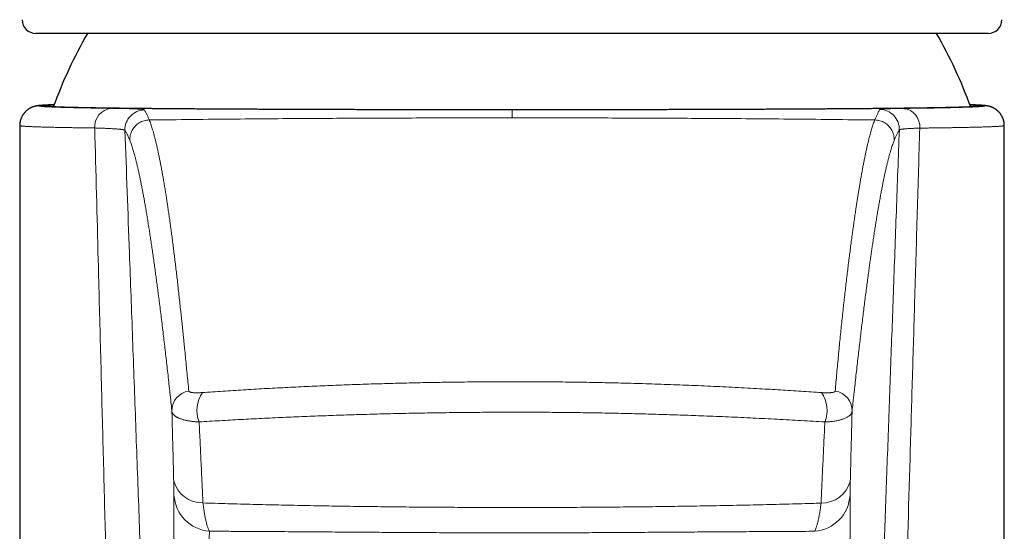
# Model space of a CAD drawing. Header units: millimetres. Extents: x 8 to 674, y 12 to 492.
# Tile 16 of 24: x 326 to 377, y 429 to 455. Entities that reach past the tile are written whole.
import ezdxf

# ---------------------------------------------------------------- set-up
doc = ezdxf.new("R2010")
doc.units = ezdxf.units.MM

msp = doc.modelspace()

# ---------------------------------------------------------------- linework, layer by layer
at = {"color": 7, "linetype": 'Continuous', "lineweight": 30}
for p, q in [((351.5, 454.568), (327.324, 454.568)), ((375.676, 454.568), (351.5, 454.568)), ((330.94, 450.762), (331.145, 450.76)), ((371.391, 450.754), (371.623, 450.757)), ((326.5, 449.882), (326.5, 318.068)), ((376.5, 318.068), (376.5, 449.882)), ((376.5, 449.882), (376.5, 449.882))]:
    msp.add_line(p, q, dxfattribs=at)
for centre, radius, start, end in [((327.324, 455.268), 0.7, 180.4027, 270), ((375.676, 455.268), 0.7, 270, 359.5973), ((351.5, 442.318), 24.8, 150.399, 159.9216), ((351.5, 442.318), 24.8, 20.0776, 29.601)]:
    msp.add_arc(centre, radius, start, end, dxfattribs=at)
at = {"color": 252, "linetype": 'Continuous', "lineweight": 0}
for centre, radius, start, end in [((331.249, 449.824), 0.941, 96.3617, 183.9325), ((332.844, 449.678), 1, 90.7392, 182.0383), ((370.17, 449.7), 1, 357.9601, 89.267), ((371.275, 449.826), 0.935, 355.5583, 82.8429), ((335.222, 435.408), 0.994, 97.8495, 181.5227), ((337.079, 435.418), 1.581, 145.3312, 202.0164), ((365.922, 435.413), 1.58, 338.0228, 34.798), ((367.778, 435.405), 0.994, 358.4715, 82.3696), ((335.794, 432.238), 1.529, 195.6337, 270.2838), ((367.222, 432.207), 1.508, 269.081, 344.9916), ((336.285, 431.219), 1.954, 183.2823, 265.4878), ((366.719, 431.212), 1.95, 274.4596, 356.7389)]:
    msp.add_arc(centre, radius, start, end, dxfattribs=at)
at = {"color": 7, "linetype": 'Continuous', "lineweight": 30}
for points, knots in [([(328.247, 450.94), (328.235, 450.939), (328.202, 450.938), (328.149, 450.936), (328.09, 450.934), (328.033, 450.932), (327.978, 450.93), (327.924, 450.927), (327.873, 450.925), (327.823, 450.922), (327.776, 450.92), (327.729, 450.917), (327.684, 450.914), (327.64, 450.911), (327.596, 450.908), (327.55, 450.904), (327.506, 450.9), (327.466, 450.895), (327.434, 450.891), (327.408, 450.887), (327.384, 450.884), (327.362, 450.88), (327.341, 450.876), (327.321, 450.872), (327.301, 450.868), (327.282, 450.863), (327.263, 450.858), (327.243, 450.853), (327.224, 450.847), (327.204, 450.841), (327.183, 450.834), (327.163, 450.827), (327.142, 450.819), (327.12, 450.81), (327.098, 450.8), (327.075, 450.789), (327.051, 450.778), (327.027, 450.765), (327.001, 450.751), (326.975, 450.735), (326.948, 450.717), (326.919, 450.698), (326.889, 450.676), (326.86, 450.652), (326.829, 450.625), (326.8, 450.597), (326.77, 450.567), (326.743, 450.536), (326.716, 450.503), (326.688, 450.467), (326.662, 450.428), (326.636, 450.386), (326.612, 450.342), (326.59, 450.297), (326.57, 450.251), (326.553, 450.204), (326.538, 450.156), (326.525, 450.108), (326.515, 450.059), (326.508, 450.01), (326.503, 449.961), (326.5, 449.918), (326.5, 449.892), (326.5, 449.882)], [0, 0, 0, 0, 0.020124, 0.055299, 0.0906, 0.126054, 0.161696, 0.19757, 0.233729, 0.270248, 0.307221, 0.344804, 0.383093, 0.422203, 0.463075, 0.506775, 0.55596, 0.597918, 0.627459, 0.651552, 0.672429, 0.690283, 0.705822, 0.719536, 0.731782, 0.742825, 0.752872, 0.762085, 0.7706, 0.778526, 0.78596, 0.792983, 0.799669, 0.806081, 0.812279, 0.818315, 0.824238, 0.830093, 0.835922, 0.841751, 0.847611, 0.854203, 0.860213, 0.867009, 0.873233, 0.880285, 0.886723, 0.89325, 0.89985, 0.906511, 0.913977, 0.92149, 0.929009, 0.93652, 0.944013, 0.95148, 0.958918, 0.966323, 0.973694, 0.981031, 0.988334, 0.995603, 1, 1, 1, 1]), ([(351.5, 450.678), (351.336, 450.679), (351.009, 450.679), (350.517, 450.679), (350.026, 450.68), (349.534, 450.68), (349.042, 450.681), (348.55, 450.681), (348.059, 450.682), (347.598, 450.683), (347.167, 450.683), (346.767, 450.684), (346.368, 450.685), (345.97, 450.685), (345.573, 450.686), (345.177, 450.687), (344.781, 450.688), (344.388, 450.689), (343.997, 450.69), (343.602, 450.691), (343.203, 450.692), (342.801, 450.693), (342.402, 450.694), (342.013, 450.695), (341.636, 450.696), (341.268, 450.698), (340.904, 450.699), (340.543, 450.7), (340.183, 450.701), (339.827, 450.703), (339.474, 450.704), (339.131, 450.706), (338.798, 450.707), (338.475, 450.709), (338.154, 450.71), (337.837, 450.712), (337.524, 450.713), (337.213, 450.715), (336.906, 450.716), (336.575, 450.718), (336.222, 450.72), (335.847, 450.722), (335.479, 450.725), (335.117, 450.727), (334.761, 450.73), (334.412, 450.732), (334.07, 450.735), (333.771, 450.737), (333.514, 450.739), (333.296, 450.741), (333.081, 450.743), (332.87, 450.745), (332.662, 450.747), (332.456, 450.749), (332.251, 450.752), (332.048, 450.754), (331.85, 450.756), (331.655, 450.758), (331.464, 450.761), (331.252, 450.763), (331.02, 450.767), (330.772, 450.77), (330.533, 450.774), (330.303, 450.777), (330.081, 450.781), (329.867, 450.785), (329.663, 450.789), (329.49, 450.793), (329.343, 450.796), (329.221, 450.799), (329.104, 450.802), (328.991, 450.805), (328.882, 450.808), (328.777, 450.811), (328.675, 450.814), (328.576, 450.817), (328.483, 450.821), (328.394, 450.824), (328.311, 450.827), (328.221, 450.831), (328.128, 450.835), (328.035, 450.84), (327.951, 450.845), (327.878, 450.85), (327.815, 450.855), (327.761, 450.86), (327.718, 450.865), (327.689, 450.869), (327.67, 450.873), (327.658, 450.877), (327.651, 450.88), (327.649, 450.884), (327.652, 450.887), (327.659, 450.89), (327.671, 450.894), (327.689, 450.897), (327.711, 450.901), (327.739, 450.904), (327.772, 450.908), (327.812, 450.911), (327.863, 450.915), (327.924, 450.919), (327.993, 450.923), (328.068, 450.927), (328.149, 450.931), (328.208, 450.933), (328.242, 450.935), (328.245, 450.935)], [0, 0, 0, 0, 0.011482, 0.022965, 0.034466, 0.045968, 0.057529, 0.069091, 0.080672, 0.092253, 0.101783, 0.111315, 0.120847, 0.130379, 0.139908, 0.149509, 0.159111, 0.168714, 0.178317, 0.187917, 0.197962, 0.208007, 0.218066, 0.228124, 0.237581, 0.247039, 0.256497, 0.265954, 0.275455, 0.284957, 0.294459, 0.303959, 0.312932, 0.321906, 0.33088, 0.339853, 0.348863, 0.357874, 0.366886, 0.375896, 0.387382, 0.398868, 0.410373, 0.421879, 0.433444, 0.445009, 0.456594, 0.468179, 0.476003, 0.483828, 0.491653, 0.499492, 0.507331, 0.515169, 0.523279, 0.53139, 0.539499, 0.547625, 0.555751, 0.563876, 0.575362, 0.586848, 0.598354, 0.609859, 0.621424, 0.632989, 0.644574, 0.65616, 0.663984, 0.671809, 0.679634, 0.687473, 0.695312, 0.703151, 0.711261, 0.719371, 0.727481, 0.735606, 0.743732, 0.751858, 0.763348, 0.774838, 0.786347, 0.797857, 0.809426, 0.820996, 0.832585, 0.844174, 0.852002, 0.85983, 0.867658, 0.875499, 0.883341, 0.891183, 0.899296, 0.907409, 0.915522, 0.923651, 0.93178, 0.939909, 0.949953, 0.959997, 0.970055, 0.980112, 0.989568, 0.999026, 1, 1, 1, 1]), ([(374.754, 450.935), (374.759, 450.935), (374.796, 450.933), (374.859, 450.93), (374.943, 450.927), (375.018, 450.923), (375.085, 450.919), (375.143, 450.915), (375.193, 450.911), (375.236, 450.907), (375.272, 450.903), (375.302, 450.899), (375.324, 450.895), (375.34, 450.891), (375.349, 450.887), (375.351, 450.883), (375.347, 450.879), (375.336, 450.875), (375.32, 450.871), (375.297, 450.867), (375.268, 450.863), (375.233, 450.859), (375.187, 450.855), (375.13, 450.85), (375.058, 450.845), (374.976, 450.841), (374.884, 450.836), (374.781, 450.831), (374.668, 450.826), (374.546, 450.822), (374.427, 450.817), (374.317, 450.814), (374.217, 450.811), (374.112, 450.808), (374.004, 450.805), (373.89, 450.802), (373.771, 450.799), (373.646, 450.796), (373.515, 450.793), (373.379, 450.79), (373.238, 450.787), (373.092, 450.785), (372.922, 450.781), (372.723, 450.778), (372.494, 450.774), (372.256, 450.771), (372.009, 450.767), (371.752, 450.763), (371.486, 450.76), (371.211, 450.757), (370.958, 450.754), (370.731, 450.751), (370.531, 450.749), (370.327, 450.747), (370.119, 450.745), (369.908, 450.743), (369.69, 450.741), (369.466, 450.739), (369.236, 450.737), (369.002, 450.735), (368.764, 450.734), (368.522, 450.732), (368.257, 450.73), (367.968, 450.728), (367.654, 450.726), (367.335, 450.724), (367.017, 450.722), (366.701, 450.72), (366.387, 450.718), (366.068, 450.716), (365.745, 450.714), (365.417, 450.713), (365.085, 450.711), (364.749, 450.71), (364.415, 450.708), (364.084, 450.707), (363.756, 450.705), (363.425, 450.704), (363.09, 450.703), (362.752, 450.701), (362.411, 450.7), (362.066, 450.699), (361.706, 450.698), (361.329, 450.696), (360.935, 450.695), (360.539, 450.694), (360.147, 450.693), (359.76, 450.692), (359.379, 450.691), (358.996, 450.69), (358.61, 450.689), (358.221, 450.688), (357.83, 450.687), (357.437, 450.686), (357.05, 450.685), (356.668, 450.685), (356.292, 450.684), (355.915, 450.683), (355.537, 450.683), (355.157, 450.682), (354.775, 450.682), (354.393, 450.681), (353.999, 450.681), (353.593, 450.68), (353.176, 450.68), (352.758, 450.679), (352.339, 450.679), (351.92, 450.679), (351.64, 450.679), (351.5, 450.678)], [0, 0, 0, 0, 0.001407, 0.01145, 0.021494, 0.031551, 0.041607, 0.051063, 0.060519, 0.069976, 0.079431, 0.08893, 0.098431, 0.107931, 0.117431, 0.126402, 0.135374, 0.144346, 0.153318, 0.162326, 0.171336, 0.180346, 0.189355, 0.200841, 0.212327, 0.223833, 0.235339, 0.246904, 0.25847, 0.270055, 0.281641, 0.289466, 0.297291, 0.305116, 0.312955, 0.320794, 0.328633, 0.336743, 0.344854, 0.352964, 0.36109, 0.369216, 0.377342, 0.388828, 0.400314, 0.41182, 0.423325, 0.43489, 0.446455, 0.458041, 0.469626, 0.477451, 0.485276, 0.493101, 0.500939, 0.508779, 0.516617, 0.524727, 0.532838, 0.540948, 0.549073, 0.557199, 0.565325, 0.57537, 0.585415, 0.595473, 0.605531, 0.614987, 0.624445, 0.633903, 0.64336, 0.65286, 0.662362, 0.671864, 0.681364, 0.690337, 0.69931, 0.708284, 0.717256, 0.726266, 0.735277, 0.744288, 0.753298, 0.763343, 0.773388, 0.783446, 0.793504, 0.80296, 0.812418, 0.821876, 0.831332, 0.840832, 0.850334, 0.859836, 0.869336, 0.878309, 0.887282, 0.896256, 0.905228, 0.914238, 0.923249, 0.93226, 0.94127, 0.951044, 0.96082, 0.970594, 0.980396, 0.990198, 1, 1, 1, 1]), ([(376.5, 449.882), (376.5, 449.897), (376.499, 449.929), (376.496, 449.977), (376.49, 450.025), (376.482, 450.072), (376.472, 450.119), (376.46, 450.165), (376.445, 450.21), (376.429, 450.254), (376.41, 450.297), (376.39, 450.339), (376.368, 450.379), (376.345, 450.418), (376.32, 450.455), (376.294, 450.491), (376.267, 450.524), (376.24, 450.556), (376.211, 450.586), (376.182, 450.614), (376.154, 450.64), (376.125, 450.664), (376.096, 450.686), (376.069, 450.706), (376.041, 450.725), (376.015, 450.741), (375.989, 450.756), (375.964, 450.77), (375.94, 450.783), (375.916, 450.794), (375.893, 450.804), (375.871, 450.813), (375.85, 450.822), (375.829, 450.83), (375.809, 450.837), (375.789, 450.843), (375.77, 450.849), (375.751, 450.854), (375.732, 450.86), (375.713, 450.864), (375.694, 450.869), (375.675, 450.873), (375.656, 450.877), (375.636, 450.88), (375.615, 450.884), (375.592, 450.887), (375.567, 450.891), (375.537, 450.895), (375.497, 450.899), (375.452, 450.904), (375.404, 450.908), (375.36, 450.911), (375.315, 450.914), (375.268, 450.917), (375.219, 450.92), (375.169, 450.923), (375.117, 450.925), (375.065, 450.928), (375.01, 450.93), (374.953, 450.932), (374.895, 450.935), (374.835, 450.937), (374.787, 450.939), (374.759, 450.94), (374.752, 450.94)], [0, 0, 0, 0, 0.0068518, 0.0140426, 0.0212018, 0.0283299, 0.035427, 0.0424931, 0.0495278, 0.0565301, 0.0634987, 0.0704312, 0.0773247, 0.0841748, 0.090976, 0.0977213, 0.1044024, 0.1110097, 0.1175334, 0.1239641, 0.1302945, 0.1365214, 0.1426467, 0.1486789, 0.1546332, 0.1605317, 0.1664026, 0.1722794, 0.1781895, 0.184172, 0.1902712, 0.1965354, 0.2030165, 0.2097714, 0.2168622, 0.2243577, 0.2323356, 0.240884, 0.2501053, 0.26012, 0.2710733, 0.2831436, 0.2965567, 0.3116079, 0.3286998, 0.3484131, 0.3716532, 0.4000047, 0.436821, 0.4921895, 0.5368204, 0.5779581, 0.6168058, 0.657975, 0.6974775, 0.7355096, 0.772886, 0.8097131, 0.8461294, 0.8822325, 0.9180938, 0.9537676, 0.9892968, 1, 1, 1, 1])]:
    msp.add_open_spline(points, degree=3, knots=knots, dxfattribs=at)
at = {"color": 252, "linetype": 'Continuous', "lineweight": 0}
for points, knots in [([(328.247, 450.939), (328.234, 450.939), (328.193, 450.938), (328.129, 450.935), (328.053, 450.932), (327.982, 450.929), (327.915, 450.926), (327.851, 450.923), (327.793, 450.92), (327.74, 450.916), (327.692, 450.913), (327.643, 450.909), (327.596, 450.905), (327.554, 450.9), (327.522, 450.895), (327.501, 450.89), (327.489, 450.885), (327.488, 450.879), (327.497, 450.874), (327.515, 450.87), (327.537, 450.866), (327.561, 450.862), (327.59, 450.859), (327.623, 450.855), (327.661, 450.852), (327.704, 450.848), (327.753, 450.845), (327.807, 450.841), (327.867, 450.838), (327.931, 450.835), (328.001, 450.831), (328.086, 450.827), (328.188, 450.823), (328.312, 450.818), (328.446, 450.814), (328.59, 450.809), (328.744, 450.805), (328.908, 450.8), (329.082, 450.796), (329.257, 450.792), (329.43, 450.788), (329.601, 450.784), (329.78, 450.781), (329.965, 450.778), (330.157, 450.774), (330.351, 450.771), (330.545, 450.768), (330.739, 450.765), (330.873, 450.763), (330.94, 450.762)], [0, 0, 0, 0, 0.007995, 0.025711, 0.043427, 0.061143, 0.07947, 0.097799, 0.116126, 0.134489, 0.152852, 0.171215, 0.197164, 0.223113, 0.249106, 0.275099, 0.301226, 0.327354, 0.353527, 0.379699, 0.397377, 0.415055, 0.432733, 0.450442, 0.468152, 0.485862, 0.504184, 0.522507, 0.54083, 0.559187, 0.577545, 0.595903, 0.621849, 0.647795, 0.673786, 0.699776, 0.725901, 0.752026, 0.778196, 0.804366, 0.826669, 0.848974, 0.871277, 0.893643, 0.916012, 0.938378, 0.958911, 0.979445, 1, 1, 1, 1]), ([(331.145, 450.76), (331.195, 450.759), (331.296, 450.758), (331.439, 450.755), (331.576, 450.753), (331.707, 450.75), (331.831, 450.747), (331.949, 450.744), (332.06, 450.741), (332.165, 450.737), (332.264, 450.734), (332.357, 450.73), (332.442, 450.725), (332.519, 450.721), (332.587, 450.716), (332.648, 450.712), (332.699, 450.707), (332.743, 450.701), (332.779, 450.696), (332.806, 450.69), (332.825, 450.684), (332.829, 450.68), (332.831, 450.678)], [0, 0, 0, 0, 0.047621, 0.095259, 0.142896, 0.190518, 0.238667, 0.286833, 0.334998, 0.383147, 0.433675, 0.484223, 0.53477, 0.585299, 0.636227, 0.687156, 0.737303, 0.78745, 0.840576, 0.893725, 0.946874, 1, 1, 1, 1]), ([(332.831, 450.678), (332.842, 450.661), (332.862, 450.629), (332.892, 450.575), (332.923, 450.517), (332.954, 450.456), (332.985, 450.39), (333.016, 450.32), (333.047, 450.247), (333.069, 450.195), (333.079, 450.168)], [0, 0, 0, 0, 0.124997, 0.249993, 0.374991, 0.499989, 0.624991, 0.749993, 0.874997, 1, 1, 1, 1]), ([(351.5, 450.678), (351.5, 450.62), (351.5, 450.504), (351.5, 450.351), (351.5, 450.274)], [0, 0, 0, 0, 0.50154, 1, 1, 1, 1]), ([(369.921, 450.168), (369.932, 450.196), (369.954, 450.252), (369.988, 450.329), (370.021, 450.402), (370.054, 450.471), (370.086, 450.535), (370.119, 450.595), (370.151, 450.65), (370.172, 450.684), (370.183, 450.7)], [0, 0, 0, 0, 0.1249962, 0.2499925, 0.3749902, 0.499988, 0.6249903, 0.7499925, 0.8749963, 1, 1, 1, 1]), ([(370.183, 450.7), (370.185, 450.702), (370.189, 450.705), (370.206, 450.71), (370.232, 450.714), (370.268, 450.718), (370.313, 450.722), (370.367, 450.726), (370.431, 450.73), (370.504, 450.733), (370.585, 450.737), (370.674, 450.74), (370.771, 450.743), (370.877, 450.745), (370.992, 450.748), (371.117, 450.75), (371.249, 450.752), (371.344, 450.753), (371.391, 450.754)], [0, 0, 0, 0, 0.061994, 0.124029, 0.186064, 0.248059, 0.311396, 0.374776, 0.438155, 0.501492, 0.563125, 0.624799, 0.686472, 0.748105, 0.811058, 0.874053, 0.937048, 1, 1, 1, 1]), ([(371.623, 450.757), (371.699, 450.758), (371.851, 450.76), (372.07, 450.762), (372.284, 450.766), (372.492, 450.769), (372.693, 450.772), (372.889, 450.775), (373.078, 450.778), (373.26, 450.782), (373.436, 450.785), (373.606, 450.789), (373.777, 450.792), (373.949, 450.796), (374.12, 450.801), (374.282, 450.805), (374.434, 450.81), (374.576, 450.814), (374.709, 450.819), (374.832, 450.824), (374.933, 450.828), (375.015, 450.832), (375.081, 450.835), (375.142, 450.839), (375.199, 450.842), (375.251, 450.845), (375.299, 450.849), (375.342, 450.852), (375.381, 450.856), (375.415, 450.859), (375.444, 450.863), (375.468, 450.866), (375.489, 450.871), (375.505, 450.875), (375.512, 450.88), (375.51, 450.885), (375.497, 450.89), (375.473, 450.895), (375.44, 450.9), (375.396, 450.905), (375.344, 450.91), (375.288, 450.914), (375.229, 450.918), (375.162, 450.922), (375.089, 450.926), (375.008, 450.93), (374.921, 450.933), (374.836, 450.937), (374.777, 450.939), (374.752, 450.939)], [0, 0, 0, 0, 0.0210806, 0.0421871, 0.0632936, 0.0844782, 0.1056628, 0.1268736, 0.1480844, 0.1694012, 0.1907181, 0.2120616, 0.2334052, 0.2582765, 0.2831478, 0.3080616, 0.3329753, 0.358018, 0.3830608, 0.4081468, 0.4332329, 0.4501769, 0.4671216, 0.4840656, 0.5010398, 0.5180148, 0.5349889, 0.5525514, 0.5701148, 0.5876773, 0.6052734, 0.6228705, 0.6404666, 0.6653388, 0.6902111, 0.7151258, 0.7400405, 0.765084, 0.7901274, 0.8152142, 0.8403009, 0.860944, 0.8815916, 0.9022407, 0.9228883, 0.9435314, 0.9643273, 0.9851278, 1, 1, 1, 1]), ([(333.079, 450.167), (334.529, 450.184), (337.428, 450.216), (341.408, 450.246), (345.018, 450.264), (348.259, 450.273), (350.42, 450.274), (351.5, 450.274)], [0, 0, 0, 0, 0.236102, 0.472213, 0.648145, 0.824075, 1, 1, 1, 1]), ([(333.079, 450.167), (333.079, 450.167), (333.092, 450.135), (333.117, 450.069), (333.155, 449.962), (333.194, 449.848), (333.232, 449.725), (333.271, 449.595), (333.31, 449.458), (333.349, 449.312), (333.388, 449.159), (333.427, 448.998), (333.467, 448.83), (333.506, 448.653), (333.546, 448.47), (333.586, 448.278), (333.626, 448.079), (333.667, 447.872), (333.707, 447.657), (333.748, 447.435), (333.788, 447.205), (333.829, 446.967), (333.87, 446.725), (333.91, 446.479), (333.949, 446.23), (333.988, 445.974), (334.028, 445.711), (334.067, 445.44), (334.107, 445.163), (334.146, 444.879), (334.186, 444.588), (334.226, 444.29), (334.265, 443.985), (334.305, 443.673), (334.345, 443.354), (334.385, 443.028), (334.425, 442.694), (334.465, 442.354), (334.505, 442.007), (334.545, 441.652), (334.586, 441.291), (334.626, 440.922), (334.665, 440.568), (334.701, 440.228), (334.735, 439.904), (334.769, 439.576), (334.804, 439.242), (334.838, 438.904), (334.876, 438.538), (334.915, 438.142), (334.957, 437.716), (335, 437.283), (335.043, 436.842), (335.072, 436.543), (335.086, 436.393)], [0, 0, 0, 0, 0, 0.020485, 0.040971, 0.061456, 0.081941, 0.102426, 0.122914, 0.143403, 0.163892, 0.18438, 0.204869, 0.22535, 0.245832, 0.266314, 0.286795, 0.307277, 0.327797, 0.348318, 0.368839, 0.38936, 0.40988, 0.429546, 0.449213, 0.468879, 0.488545, 0.508211, 0.527877, 0.547543, 0.567209, 0.586876, 0.606542, 0.62622, 0.645899, 0.665577, 0.685256, 0.704934, 0.724601, 0.744268, 0.763934, 0.783601, 0.803268, 0.819658, 0.836049, 0.852439, 0.868827, 0.885214, 0.901601, 0.921281, 0.940961, 0.960641, 0.98032, 1, 1, 1, 1]), ([(351.5, 450.274), (352.58, 450.274), (354.741, 450.273), (357.982, 450.264), (361.592, 450.246), (365.572, 450.217), (368.471, 450.184), (369.921, 450.167)], [0, 0, 0, 0, 0.175927, 0.351856, 0.527784, 0.763892, 1, 1, 1, 1]), ([(367.91, 436.39), (367.924, 436.545), (367.951, 436.854), (367.992, 437.309), (368.034, 437.756), (368.076, 438.197), (368.118, 438.63), (368.16, 439.055), (368.203, 439.473), (368.245, 439.884), (368.288, 440.287), (368.331, 440.683), (368.374, 441.072), (368.417, 441.453), (368.46, 441.827), (368.503, 442.193), (368.547, 442.552), (368.59, 442.903), (368.633, 443.247), (368.676, 443.584), (368.719, 443.913), (368.762, 444.23), (368.804, 444.535), (368.845, 444.829), (368.885, 445.115), (368.926, 445.395), (368.964, 445.652), (369, 445.889), (369.034, 446.106), (369.067, 446.317), (369.1, 446.524), (369.133, 446.726), (369.169, 446.936), (369.206, 447.153), (369.245, 447.376), (369.284, 447.591), (369.323, 447.8), (369.361, 448.001), (369.4, 448.195), (369.438, 448.382), (369.476, 448.562), (369.514, 448.735), (369.552, 448.901), (369.589, 449.059), (369.627, 449.211), (369.664, 449.355), (369.701, 449.492), (369.738, 449.623), (369.775, 449.746), (369.811, 449.862), (369.848, 449.971), (369.884, 450.073), (369.909, 450.137), (369.921, 450.167), (369.921, 450.167)], [0, 0, 0, 0, 0.020485, 0.04097, 0.061455, 0.081939, 0.102424, 0.122909, 0.143394, 0.163879, 0.184364, 0.204849, 0.225333, 0.245818, 0.266303, 0.286788, 0.307273, 0.327791, 0.34831, 0.368829, 0.389347, 0.409866, 0.429533, 0.4492, 0.468867, 0.488534, 0.508201, 0.524592, 0.540983, 0.557373, 0.573761, 0.590148, 0.606536, 0.626216, 0.645896, 0.665575, 0.685255, 0.704935, 0.724602, 0.744268, 0.763935, 0.783602, 0.803269, 0.822935, 0.842602, 0.862269, 0.881936, 0.901603, 0.921282, 0.940961, 0.960641, 0.98032, 1, 1, 1, 1, 1]), ([(330.31, 449.76), (330.227, 449.761), (330.061, 449.763), (329.822, 449.766), (329.59, 449.77), (329.366, 449.773), (329.149, 449.777), (328.952, 449.78), (328.775, 449.783), (328.614, 449.786), (328.46, 449.789), (328.31, 449.793), (328.167, 449.796), (328.033, 449.799), (327.908, 449.802), (327.792, 449.805), (327.681, 449.808), (327.575, 449.811), (327.473, 449.815), (327.384, 449.818), (327.307, 449.82), (327.239, 449.823), (327.175, 449.825), (327.098, 449.828), (327.012, 449.832), (326.921, 449.837), (326.839, 449.841), (326.765, 449.846), (326.701, 449.85), (326.648, 449.855), (326.606, 449.859), (326.573, 449.863), (326.546, 449.867), (326.525, 449.87), (326.51, 449.874), (326.502, 449.878), (326.499, 449.881), (326.5, 449.882), (326.5, 449.882)], [0, 0, 0, 0, 0.033736, 0.067474, 0.10121, 0.135055, 0.168903, 0.202748, 0.230647, 0.258547, 0.286446, 0.314407, 0.342369, 0.37033, 0.395817, 0.421306, 0.446794, 0.472328, 0.497864, 0.523399, 0.542891, 0.562383, 0.581884, 0.601385, 0.63512, 0.668859, 0.702594, 0.736439, 0.770287, 0.804132, 0.832031, 0.859932, 0.88783, 0.915791, 0.943753, 0.971714, 0.997201, 1, 1, 1, 1]), ([(330.942, 425.585), (330.904, 427.04), (330.828, 429.95), (330.714, 434.314), (330.6, 438.679), (330.466, 443.828), (330.369, 447.521), (330.31, 449.76)], [0, 0, 0, 0, 0.18054, 0.3610802, 0.5416205, 0.722161, 1, 1, 1, 1]), ([(331.845, 449.642), (331.843, 449.645), (331.839, 449.649), (331.826, 449.656), (331.809, 449.662), (331.786, 449.668), (331.758, 449.674), (331.725, 449.68), (331.686, 449.685), (331.641, 449.691), (331.591, 449.696), (331.536, 449.702), (331.474, 449.707), (331.406, 449.712), (331.327, 449.718), (331.24, 449.723), (331.143, 449.728), (331.043, 449.733), (330.937, 449.738), (330.825, 449.743), (330.706, 449.747), (330.58, 449.752), (330.449, 449.756), (330.357, 449.759), (330.31, 449.76)], [0, 0, 0, 0, 0.050441, 0.0926, 0.134765, 0.176924, 0.21914, 0.261361, 0.303578, 0.346447, 0.389322, 0.432191, 0.475989, 0.519794, 0.563592, 0.616838, 0.664527, 0.712233, 0.759939, 0.807629, 0.855713, 0.903814, 0.951916, 1, 1, 1, 1]), ([(331.845, 449.642), (331.921, 447.562), (332.05, 444.028), (332.233, 439.038), (332.392, 434.673), (332.552, 430.308), (332.658, 427.398), (332.711, 425.943)], [0, 0, 0, 0, 0.2633223, 0.4474913, 0.6316604, 0.8158301, 1, 1, 1, 1]), ([(332.092, 449.133), (332.082, 449.159), (332.061, 449.212), (332.029, 449.285), (331.998, 449.355), (331.967, 449.42), (331.936, 449.482), (331.906, 449.539), (331.875, 449.593), (331.855, 449.626), (331.845, 449.642)], [0, 0, 0, 0, 0.124996, 0.249994, 0.374991, 0.499991, 0.624991, 0.749994, 0.874997, 1, 1, 1, 1]), ([(370.304, 425.944), (370.351, 427.234), (370.445, 429.812), (370.586, 433.679), (370.727, 437.546), (370.871, 441.5), (371.019, 445.539), (371.119, 448.289), (371.17, 449.665)], [0, 0, 0, 0, 0.163029, 0.326057, 0.489086, 0.652115, 0.826058, 1, 1, 1, 1]), ([(371.17, 449.665), (371.159, 449.648), (371.138, 449.615), (371.105, 449.559), (371.073, 449.499), (371.04, 449.435), (371.007, 449.367), (370.974, 449.294), (370.941, 449.216), (370.919, 449.161), (370.908, 449.133)], [0, 0, 0, 0, 0.1249961, 0.2499932, 0.3749902, 0.4999902, 0.6249902, 0.7499931, 0.8749961, 1, 1, 1, 1]), ([(372.207, 449.754), (372.167, 449.753), (372.088, 449.75), (371.976, 449.746), (371.871, 449.741), (371.772, 449.736), (371.68, 449.731), (371.595, 449.726), (371.517, 449.721), (371.447, 449.715), (371.385, 449.709), (371.331, 449.703), (371.284, 449.697), (371.245, 449.691), (371.214, 449.685), (371.191, 449.678), (371.175, 449.671), (371.171, 449.667), (371.17, 449.665)], [0, 0, 0, 0, 0.061498, 0.122995, 0.184811, 0.246627, 0.309432, 0.372237, 0.435381, 0.498525, 0.560378, 0.62223, 0.684406, 0.746581, 0.809764, 0.872946, 0.936473, 1, 1, 1, 1]), ([(372.207, 449.754), (372.165, 448.328), (372.081, 445.476), (371.959, 441.335), (371.841, 437.331), (371.689, 432.175), (371.575, 428.307), (371.499, 425.729)], [0, 0, 0, 0, 0.178076, 0.356153, 0.517114, 0.678076, 1, 1, 1, 1]), ([(376.5, 449.882), (376.5, 449.882), (376.501, 449.88), (376.497, 449.878), (376.489, 449.874), (376.474, 449.87), (376.455, 449.867), (376.431, 449.863), (376.402, 449.86), (376.365, 449.856), (376.32, 449.852), (376.264, 449.848), (376.201, 449.844), (376.13, 449.84), (376.052, 449.835), (375.971, 449.831), (375.887, 449.828), (375.801, 449.824), (375.711, 449.821), (375.614, 449.818), (375.513, 449.814), (375.407, 449.811), (375.297, 449.808), (375.184, 449.805), (375.066, 449.801), (374.943, 449.798), (374.815, 449.795), (374.672, 449.792), (374.515, 449.789), (374.341, 449.785), (374.159, 449.782), (373.971, 449.779), (373.776, 449.775), (373.573, 449.772), (373.363, 449.769), (373.146, 449.766), (372.922, 449.763), (372.69, 449.76), (372.453, 449.757), (372.289, 449.755), (372.207, 449.754)], [0, 0, 0, 0, 0.003254, 0.028205, 0.053177, 0.07815, 0.102006, 0.125863, 0.149738, 0.173613, 0.202693, 0.231775, 0.260854, 0.290012, 0.319173, 0.348331, 0.373512, 0.398694, 0.423876, 0.449108, 0.474341, 0.499573, 0.523852, 0.548132, 0.57241, 0.596735, 0.62106, 0.645385, 0.674753, 0.704124, 0.733492, 0.762942, 0.792394, 0.821843, 0.851494, 0.881146, 0.910797, 0.94053, 0.970266, 1, 1, 1, 1]), ([(334.228, 435.382), (334.212, 435.537), (334.179, 435.848), (334.129, 436.305), (334.08, 436.755), (334.032, 437.196), (333.983, 437.63), (333.935, 438.056), (333.887, 438.474), (333.839, 438.884), (333.79, 439.298), (333.74, 439.714), (333.689, 440.131), (333.638, 440.54), (333.588, 440.939), (333.541, 441.308), (333.496, 441.648), (333.455, 441.96), (333.414, 442.266), (333.372, 442.577), (333.328, 442.893), (333.283, 443.211), (333.238, 443.522), (333.194, 443.826), (333.149, 444.122), (333.106, 444.407), (333.063, 444.68), (333.021, 444.943), (332.98, 445.199), (332.938, 445.448), (332.896, 445.694), (332.854, 445.935), (332.812, 446.172), (332.77, 446.402), (332.728, 446.624), (332.686, 446.838), (332.645, 447.044), (332.604, 447.243), (332.563, 447.435), (332.522, 447.618), (332.482, 447.795), (332.442, 447.963), (332.402, 448.124), (332.362, 448.277), (332.323, 448.422), (332.285, 448.557), (332.247, 448.682), (332.211, 448.797), (332.175, 448.906), (332.143, 448.997), (332.116, 449.072), (332.1, 449.112), (332.092, 449.132)], [0, 0, 0, 0, 0.020486, 0.040971, 0.061457, 0.081945, 0.102433, 0.122922, 0.143411, 0.163899, 0.184387, 0.206522, 0.228657, 0.250792, 0.272927, 0.295061, 0.313498, 0.331934, 0.35037, 0.368806, 0.389295, 0.409784, 0.430272, 0.450761, 0.47125, 0.491738, 0.511414, 0.53109, 0.550766, 0.570442, 0.590118, 0.610603, 0.631088, 0.651573, 0.672058, 0.692542, 0.713027, 0.733513, 0.753998, 0.774483, 0.794968, 0.815462, 0.835956, 0.856451, 0.876945, 0.897439, 0.916666, 0.935894, 0.955121, 0.974348, 0.987174, 1, 1, 1, 1]), ([(370.908, 449.132), (370.895, 449.1), (370.87, 449.035), (370.832, 448.928), (370.794, 448.813), (370.755, 448.692), (370.717, 448.562), (370.678, 448.425), (370.638, 448.28), (370.599, 448.127), (370.559, 447.967), (370.519, 447.799), (370.478, 447.624), (370.44, 447.453), (370.405, 447.288), (370.372, 447.13), (370.336, 446.953), (370.296, 446.753), (370.253, 446.529), (370.21, 446.298), (370.167, 446.057), (370.123, 445.809), (370.079, 445.553), (370.036, 445.294), (369.993, 445.033), (369.951, 444.772), (369.909, 444.503), (369.867, 444.227), (369.827, 443.96), (369.789, 443.703), (369.753, 443.457), (369.717, 443.202), (369.68, 442.939), (369.642, 442.668), (369.602, 442.372), (369.558, 442.052), (369.512, 441.705), (369.466, 441.35), (369.42, 440.989), (369.373, 440.619), (369.327, 440.243), (369.28, 439.859), (369.232, 439.467), (369.185, 439.068), (369.137, 438.662), (369.089, 438.248), (369.041, 437.827), (368.992, 437.399), (368.944, 436.963), (368.898, 436.544), (368.854, 436.144), (368.813, 435.764), (368.785, 435.507), (368.772, 435.378)], [0, 0, 0, 0, 0.020486, 0.040973, 0.06146, 0.081946, 0.102433, 0.122919, 0.14341, 0.163901, 0.184391, 0.204882, 0.225373, 0.245864, 0.262263, 0.278663, 0.295063, 0.316134, 0.337205, 0.358277, 0.379348, 0.400419, 0.421491, 0.442562, 0.462235, 0.481908, 0.501581, 0.521254, 0.540927, 0.557327, 0.573727, 0.590127, 0.607198, 0.624268, 0.641339, 0.661824, 0.682309, 0.702795, 0.72328, 0.743765, 0.76425, 0.784735, 0.80522, 0.825705, 0.846191, 0.866693, 0.887195, 0.907697, 0.928199, 0.948701, 0.965801, 0.9829, 1, 1, 1, 1]), ([(335.779, 436.318), (335.951, 436.33), (336.295, 436.354), (336.814, 436.388), (337.336, 436.422), (337.86, 436.454), (338.388, 436.486), (338.919, 436.516), (339.452, 436.545), (339.989, 436.573), (340.527, 436.6), (341.067, 436.626), (341.609, 436.65), (342.152, 436.673), (342.698, 436.695), (343.245, 436.715), (343.793, 436.735), (344.343, 436.753), (344.895, 436.769), (345.448, 436.785), (346.003, 436.799), (346.558, 436.812), (347.115, 436.823), (347.676, 436.834), (348.241, 436.843), (348.81, 436.85), (349.38, 436.857), (349.951, 436.862), (350.521, 436.865), (351.078, 436.868), (351.622, 436.869), (352.152, 436.868), (352.682, 436.867), (353.212, 436.864), (353.715, 436.859), (354.193, 436.854), (354.671, 436.848), (355.175, 436.84), (355.705, 436.831), (356.234, 436.82), (356.763, 436.808), (357.29, 436.795), (357.852, 436.78), (358.447, 436.762), (359.076, 436.741), (359.703, 436.718), (360.327, 436.694), (360.953, 436.668), (361.58, 436.64), (362.207, 436.611), (362.832, 436.58), (363.454, 436.547), (364.044, 436.515), (364.603, 436.482), (365.131, 436.451), (365.657, 436.418), (366.18, 436.385), (366.701, 436.35), (367.046, 436.327), (367.219, 436.315)], [0, 0, 0, 0, 0.017292, 0.034587, 0.051882, 0.069177, 0.086469, 0.103837, 0.121207, 0.138578, 0.155948, 0.173316, 0.190643, 0.207974, 0.225306, 0.242638, 0.259969, 0.277296, 0.294638, 0.311984, 0.329332, 0.34668, 0.364026, 0.381369, 0.399034, 0.416703, 0.434373, 0.452044, 0.469713, 0.487378, 0.50378, 0.520183, 0.536588, 0.552992, 0.569393, 0.583395, 0.597397, 0.613881, 0.630369, 0.646858, 0.663347, 0.679834, 0.696319, 0.716117, 0.735919, 0.755723, 0.775525, 0.795324, 0.815451, 0.835581, 0.855713, 0.875844, 0.895972, 0.913307, 0.930646, 0.947985, 0.965325, 0.982664, 1, 1, 1, 1]), ([(335.086, 436.393), (335.087, 436.389), (335.089, 436.381), (335.098, 436.369), (335.112, 436.358), (335.135, 436.347), (335.165, 436.336), (335.203, 436.327), (335.247, 436.32), (335.297, 436.314), (335.351, 436.31), (335.41, 436.308), (335.474, 436.306), (335.544, 436.307), (335.618, 436.309), (335.696, 436.312), (335.751, 436.316), (335.779, 436.318)], [0, 0, 0, 0, 0.057908, 0.115878, 0.173787, 0.245318, 0.317083, 0.388844, 0.460369, 0.52751, 0.59486, 0.662198, 0.729323, 0.796879, 0.864683, 0.932469, 1, 1, 1, 1]), ([(367.219, 436.315), (367.238, 436.314), (367.277, 436.311), (367.344, 436.308), (367.418, 436.305), (367.497, 436.304), (367.57, 436.305), (367.638, 436.307), (367.699, 436.312), (367.753, 436.318), (367.799, 436.326), (367.838, 436.336), (367.869, 436.347), (367.891, 436.36), (367.906, 436.374), (367.909, 436.385), (367.91, 436.39)], [0, 0, 0, 0, 0.047953, 0.095908, 0.17023, 0.244872, 0.319538, 0.393893, 0.469547, 0.545491, 0.621449, 0.69712, 0.772703, 0.848562, 0.924419, 1, 1, 1, 1]), ([(335.613, 434.826), (335.587, 434.827), (335.533, 434.829), (335.455, 434.834), (335.377, 434.84), (335.301, 434.848), (335.225, 434.857), (335.151, 434.867), (335.079, 434.878), (335.01, 434.891), (334.945, 434.905), (334.876, 434.92), (334.803, 434.94), (334.728, 434.963), (334.662, 434.985), (334.606, 435.007), (334.558, 435.029), (334.513, 435.051), (334.47, 435.074), (334.431, 435.098), (334.394, 435.124), (334.361, 435.15), (334.331, 435.178), (334.305, 435.206), (334.281, 435.237), (334.26, 435.27), (334.244, 435.307), (334.232, 435.344), (334.23, 435.369), (334.228, 435.382)], [0, 0, 0, 0, 0.033786, 0.067572, 0.101605, 0.135638, 0.170443, 0.205248, 0.240316, 0.275384, 0.308437, 0.34149, 0.386295, 0.431135, 0.475941, 0.510131, 0.544322, 0.579143, 0.613965, 0.649035, 0.684105, 0.719956, 0.755807, 0.791927, 0.828047, 0.870749, 0.913736, 0.956723, 1, 1, 1, 1]), ([(334.321, 431.826), (334.317, 431.97), (334.31, 432.259), (334.299, 432.693), (334.288, 433.13), (334.276, 433.572), (334.265, 434.017), (334.253, 434.468), (334.241, 434.922), (334.232, 435.229), (334.228, 435.382)], [0, 0, 0, 0, 0.124893, 0.249785, 0.374696, 0.499608, 0.624662, 0.749717, 0.874859, 1, 1, 1, 1]), ([(367.386, 434.822), (367.187, 434.834), (366.789, 434.858), (366.187, 434.893), (365.582, 434.927), (364.973, 434.96), (364.361, 434.992), (363.744, 435.022), (363.123, 435.052), (362.499, 435.08), (361.872, 435.106), (361.275, 435.13), (360.709, 435.152), (360.173, 435.171), (359.635, 435.189), (359.096, 435.206), (358.556, 435.222), (358.01, 435.237), (357.46, 435.251), (356.905, 435.264), (356.349, 435.275), (355.793, 435.285), (355.235, 435.294), (354.675, 435.302), (354.113, 435.308), (353.548, 435.313), (352.983, 435.317), (352.418, 435.319), (351.853, 435.32), (351.286, 435.319), (350.719, 435.317), (350.15, 435.314), (349.582, 435.31), (349.014, 435.305), (348.446, 435.299), (347.888, 435.291), (347.34, 435.283), (346.802, 435.273), (346.264, 435.263), (345.727, 435.252), (345.192, 435.239), (344.66, 435.226), (344.133, 435.211), (343.61, 435.196), (343.088, 435.179), (342.568, 435.162), (342.039, 435.143), (341.502, 435.123), (340.957, 435.101), (340.413, 435.079), (339.871, 435.055), (339.332, 435.03), (338.795, 435.004), (338.259, 434.977), (337.726, 434.949), (337.193, 434.92), (336.664, 434.889), (336.137, 434.858), (335.788, 434.837), (335.613, 434.826)], [0, 0, 0, 0, 0.019806, 0.039614, 0.059424, 0.079232, 0.099038, 0.118945, 0.138857, 0.158769, 0.17868, 0.198587, 0.215426, 0.232268, 0.249111, 0.265955, 0.282796, 0.299635, 0.316799, 0.333967, 0.351136, 0.368306, 0.385473, 0.402638, 0.419949, 0.437265, 0.454582, 0.471899, 0.489214, 0.506526, 0.523943, 0.541363, 0.558784, 0.576206, 0.593626, 0.611042, 0.627633, 0.644226, 0.660821, 0.677416, 0.69401, 0.7106, 0.726916, 0.743235, 0.759554, 0.775872, 0.792188, 0.809463, 0.826738, 0.844025, 0.861313, 0.878602, 0.895891, 0.913177, 0.93054, 0.947906, 0.965272, 0.982637, 1, 1, 1, 1]), ([(368.772, 435.378), (368.77, 435.364), (368.767, 435.335), (368.753, 435.293), (368.732, 435.252), (368.703, 435.211), (368.666, 435.171), (368.623, 435.133), (368.572, 435.097), (368.516, 435.063), (368.452, 435.03), (368.381, 434.999), (368.303, 434.97), (368.22, 434.943), (368.132, 434.919), (368.04, 434.898), (367.942, 434.879), (367.838, 434.862), (367.729, 434.848), (367.617, 434.836), (367.503, 434.827), (367.425, 434.824), (367.386, 434.822)], [0, 0, 0, 0, 0.049069, 0.09818, 0.147249, 0.197944, 0.248686, 0.29938, 0.348761, 0.398185, 0.447565, 0.49862, 0.549723, 0.600777, 0.650064, 0.699396, 0.748682, 0.79971, 0.850788, 0.901815, 0.950814, 1, 1, 1, 1]), ([(368.772, 435.378), (368.768, 435.225), (368.759, 434.919), (368.747, 434.465), (368.735, 434.015), (368.724, 433.568), (368.712, 433.126), (368.701, 432.687), (368.69, 432.252), (368.682, 431.962), (368.679, 431.817)], [0, 0, 0, 0, 0.124813, 0.249627, 0.374526, 0.499426, 0.62455, 0.749674, 0.874837, 1, 1, 1, 1]), ([(335.613, 434.826), (335.622, 434.648), (335.638, 434.294), (335.663, 433.768), (335.687, 433.246), (335.712, 432.73), (335.733, 432.274), (335.752, 431.88), (335.768, 431.544), (335.784, 431.154), (335.795, 430.875), (335.802, 430.708)], [0, 0, 0, 0, 0.124747, 0.249559, 0.374371, 0.49938, 0.624389, 0.70785, 0.791313, 0.874775, 1, 1, 1, 1]), ([(367.198, 430.7), (367.204, 430.866), (367.217, 431.199), (367.239, 431.7), (367.263, 432.207), (367.288, 432.719), (367.312, 433.236), (367.337, 433.76), (367.362, 434.288), (367.378, 434.644), (367.386, 434.822)], [0, 0, 0, 0, 0.124844, 0.249686, 0.374567, 0.499449, 0.624534, 0.749619, 0.874809, 1, 1, 1, 1]), ([(334.334, 431.107), (334.334, 431.118), (334.334, 431.14), (334.334, 431.18), (334.333, 431.226), (334.333, 431.277), (334.332, 431.333), (334.331, 431.393), (334.33, 431.456), (334.328, 431.521), (334.327, 431.59), (334.325, 431.665), (334.323, 431.743), (334.322, 431.798), (334.321, 431.826)], [0, 0, 0, 0, 0.085036, 0.170127, 0.255161, 0.342304, 0.429509, 0.516649, 0.596227, 0.675855, 0.755431, 0.836936, 0.918497, 1, 1, 1, 1]), ([(368.679, 431.817), (368.678, 431.788), (368.676, 431.731), (368.675, 431.651), (368.673, 431.573), (368.671, 431.5), (368.67, 431.43), (368.669, 431.367), (368.668, 431.311), (368.667, 431.26), (368.667, 431.213), (368.666, 431.171), (368.666, 431.133), (368.666, 431.112), (368.666, 431.101)], [0, 0, 0, 0, 0.084753, 0.16957, 0.254325, 0.341412, 0.428565, 0.515655, 0.595498, 0.675389, 0.755234, 0.836806, 0.918426, 1, 1, 1, 1]), ([(334.199, 422.681), (334.201, 422.748), (334.207, 422.882), (334.214, 423.087), (334.222, 423.296), (334.229, 423.512), (334.237, 423.735), (334.243, 423.967), (334.25, 424.206), (334.256, 424.452), (334.263, 424.704), (334.268, 424.96), (334.274, 425.219), (334.279, 425.482), (334.284, 425.751), (334.289, 426.027), (334.293, 426.308), (334.298, 426.595), (334.302, 426.888), (334.306, 427.188), (334.31, 427.495), (334.313, 427.808), (334.316, 428.128), (334.319, 428.463), (334.322, 428.815), (334.324, 429.182), (334.327, 429.557), (334.329, 429.938), (334.33, 430.324), (334.332, 430.714), (334.333, 430.976), (334.334, 431.107)], [0, 0, 0, 0, 0.034602, 0.069205, 0.103807, 0.138409, 0.17301, 0.207631, 0.242252, 0.276874, 0.311496, 0.346116, 0.379613, 0.41311, 0.446606, 0.480062, 0.513518, 0.546974, 0.580575, 0.614177, 0.647779, 0.681381, 0.714982, 0.748583, 0.784498, 0.820414, 0.85633, 0.892248, 0.928166, 0.964084, 1, 1, 1, 1]), ([(368.666, 431.101), (368.666, 430.973), (368.667, 430.717), (368.669, 430.339), (368.671, 429.967), (368.673, 429.601), (368.675, 429.243), (368.677, 428.893), (368.68, 428.548), (368.683, 428.211), (368.686, 427.88), (368.69, 427.559), (368.694, 427.248), (368.697, 426.946), (368.701, 426.652), (368.706, 426.362), (368.71, 426.079), (368.715, 425.801), (368.72, 425.529), (368.725, 425.264), (368.73, 425.004), (368.736, 424.752), (368.742, 424.508), (368.748, 424.265), (368.755, 424.026), (368.762, 423.79), (368.77, 423.56), (368.778, 423.335), (368.786, 423.115), (368.793, 422.897), (368.799, 422.753), (368.801, 422.681)], [0, 0, 0, 0, 0.034596, 0.069192, 0.103789, 0.138385, 0.17298, 0.207598, 0.242216, 0.276835, 0.311454, 0.346072, 0.379566, 0.41306, 0.446554, 0.480009, 0.513464, 0.546918, 0.580516, 0.614114, 0.647713, 0.681312, 0.71491, 0.748508, 0.784434, 0.82036, 0.856288, 0.892216, 0.928144, 0.964073, 1, 1, 1, 1]), ([(335.802, 430.708), (336.012, 430.702), (336.434, 430.689), (337.069, 430.671), (337.707, 430.653), (338.348, 430.637), (338.991, 430.621), (339.636, 430.606), (340.283, 430.592), (340.932, 430.579), (341.57, 430.567), (342.197, 430.556), (342.812, 430.546), (343.429, 430.536), (344.047, 430.528), (344.666, 430.52), (345.299, 430.513), (345.944, 430.506), (346.602, 430.499), (347.261, 430.494), (347.921, 430.489), (348.57, 430.486), (349.207, 430.484), (349.834, 430.484), (350.461, 430.484), (351.088, 430.485), (351.7, 430.485), (352.295, 430.484), (352.876, 430.483), (353.456, 430.483), (354.035, 430.483), (354.664, 430.485), (355.34, 430.489), (356.066, 430.494), (356.79, 430.5), (357.488, 430.507), (358.159, 430.514), (358.804, 430.521), (359.447, 430.53), (360.089, 430.539), (360.73, 430.549), (361.385, 430.56), (362.052, 430.572), (362.732, 430.586), (363.41, 430.6), (364.086, 430.616), (364.753, 430.632), (365.412, 430.649), (366.061, 430.667), (366.656, 430.684), (367.035, 430.695), (367.198, 430.7)], [0, 0, 0, 0, 0.020771, 0.041544, 0.062315, 0.083121, 0.10393, 0.124741, 0.145552, 0.166361, 0.187167, 0.206763, 0.226362, 0.245963, 0.265564, 0.285163, 0.304759, 0.325498, 0.346238, 0.36698, 0.387721, 0.40846, 0.428115, 0.447774, 0.467432, 0.487089, 0.506744, 0.52493, 0.543118, 0.561306, 0.579495, 0.597681, 0.620488, 0.643298, 0.666107, 0.688914, 0.709315, 0.729718, 0.750123, 0.770529, 0.790932, 0.811333, 0.833144, 0.854957, 0.876772, 0.898585, 0.920396, 0.941564, 0.962732, 0.9839, 1, 1, 1, 1]), ([(335.802, 430.708), (335.807, 430.668), (335.817, 430.588), (335.834, 430.471), (335.851, 430.358), (335.868, 430.248), (335.887, 430.142), (335.906, 430.04), (335.926, 429.941), (335.946, 429.847), (335.967, 429.757), (335.989, 429.671), (336.011, 429.591), (336.034, 429.516), (336.058, 429.445), (336.082, 429.381), (336.106, 429.322), (336.123, 429.288), (336.131, 429.271)], [0, 0, 0, 0, 0.06005, 0.120122, 0.180172, 0.241018, 0.301864, 0.363507, 0.425174, 0.486818, 0.549897, 0.613224, 0.67655, 0.74069, 0.80483, 0.869799, 0.934767, 1, 1, 1, 1]), ([(366.87, 429.267), (366.878, 429.283), (366.893, 429.314), (366.915, 429.367), (366.937, 429.426), (366.959, 429.489), (366.981, 429.558), (367.002, 429.633), (367.023, 429.713), (367.044, 429.799), (367.065, 429.891), (367.085, 429.99), (367.105, 430.095), (367.125, 430.205), (367.144, 430.321), (367.163, 430.442), (367.181, 430.568), (367.192, 430.656), (367.198, 430.7)], [0, 0, 0, 0, 0.059292, 0.118583, 0.178192, 0.2378, 0.298403, 0.359006, 0.419952, 0.480899, 0.544724, 0.608549, 0.672781, 0.737014, 0.802536, 0.868059, 0.934029, 1, 1, 1, 1]), ([(336.131, 429.271), (336.13, 429.118), (336.128, 428.813), (336.126, 428.36), (336.124, 427.936), (336.124, 427.541), (336.123, 427.176), (336.123, 426.818), (336.122, 426.469), (336.121, 426.128), (336.119, 425.795), (336.117, 425.469), (336.114, 425.139), (336.111, 424.805), (336.107, 424.467), (336.103, 424.137), (336.099, 423.82), (336.094, 423.515), (336.089, 423.222), (336.084, 422.937), (336.079, 422.659), (336.074, 422.404), (336.069, 422.169), (336.064, 421.953), (336.06, 421.743), (336.055, 421.54), (336.049, 421.344), (336.042, 421.153), (336.035, 420.966), (336.029, 420.843), (336.026, 420.781)], [0, 0, 0, 0, 0.041525, 0.08305, 0.124574, 0.159602, 0.194631, 0.229659, 0.264687, 0.299734, 0.334782, 0.36983, 0.404877, 0.443827, 0.482777, 0.521727, 0.560677, 0.598079, 0.635482, 0.672886, 0.710289, 0.747691, 0.779224, 0.810757, 0.84229, 0.873823, 0.905367, 0.936911, 0.968456, 1, 1, 1, 1]), ([(366.87, 429.267), (366.671, 429.267), (366.271, 429.266), (365.668, 429.263), (365.062, 429.26), (364.454, 429.256), (363.843, 429.253), (363.231, 429.248), (362.616, 429.244), (362, 429.24), (361.381, 429.236), (360.761, 429.232), (360.14, 429.227), (359.716, 429.225), (359.293, 429.222), (358.871, 429.219), (358.249, 429.215), (357.626, 429.211), (357.002, 429.207), (356.377, 429.204), (355.736, 429.2), (355.079, 429.197), (354.404, 429.195), (353.73, 429.194), (353.055, 429.194), (352.379, 429.194), (351.713, 429.195), (351.055, 429.195), (350.406, 429.195), (349.757, 429.194), (349.108, 429.195), (348.46, 429.196), (347.813, 429.198), (347.166, 429.202), (346.52, 429.205), (345.875, 429.209), (345.231, 429.213), (344.588, 429.218), (343.946, 429.222), (343.306, 429.226), (342.668, 429.231), (342.03, 429.235), (341.395, 429.24), (340.762, 429.244), (340.116, 429.249), (339.457, 429.253), (338.787, 429.258), (338.174, 429.261), (337.619, 429.265), (337.121, 429.267), (336.625, 429.269), (336.296, 429.27), (336.131, 429.271)], [0, 0, 0, 0, 0.020218, 0.040439, 0.060663, 0.080887, 0.10111, 0.121328, 0.141543, 0.161762, 0.181983, 0.202204, 0.222423, 0.242638, 0.243465, 0.263543, 0.283624, 0.303707, 0.323791, 0.343872, 0.36395, 0.385535, 0.407125, 0.428717, 0.450308, 0.471897, 0.493481, 0.514219, 0.53496, 0.555703, 0.576447, 0.59719, 0.617929, 0.638665, 0.659405, 0.680148, 0.70089, 0.72163, 0.742367, 0.763103, 0.783843, 0.804585, 0.825327, 0.846067, 0.866803, 0.88898, 0.911158, 0.933334, 0.95, 0.966667, 0.983334, 1, 1, 1, 1])]:
    msp.add_open_spline(points, degree=3, knots=knots, dxfattribs=at)
for points in [[(332.092, 449.133), (332.092, 449.178), (332.092, 449.266), (332.115, 449.397), (332.154, 449.525), (332.209, 449.646), (332.28, 449.758), (332.366, 449.86), (332.464, 449.95), (332.573, 450.027), (332.691, 450.088), (332.816, 450.133), (332.946, 450.162), (333.035, 450.166), (333.079, 450.168)], [(369.921, 450.168), (369.965, 450.166), (370.054, 450.162), (370.184, 450.133), (370.309, 450.088), (370.427, 450.027), (370.536, 449.95), (370.634, 449.86), (370.72, 449.758), (370.791, 449.646), (370.846, 449.525), (370.885, 449.397), (370.908, 449.266), (370.908, 449.178), (370.908, 449.133)]]:
    msp.add_open_spline(points, degree=3, dxfattribs=at)

doc.saveas('drawing.dxf')
